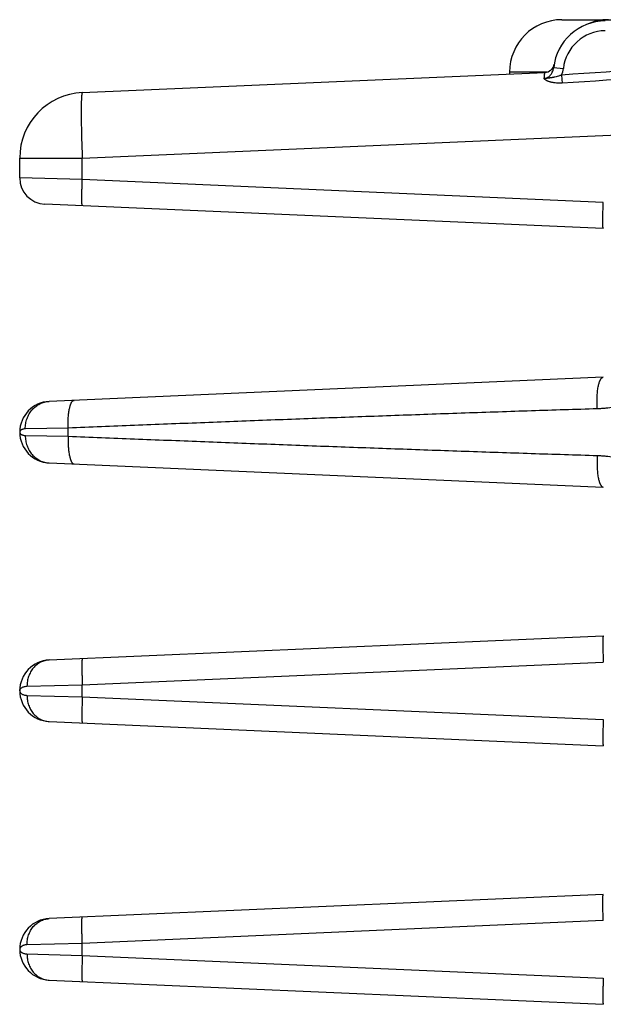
# Model space of a CAD drawing. Header units: inches. Extents: x 0 to 34, y 0 to 22.
# Tile 88 of 103: x 27.15 to 28.041, y 6.975 to 8.479. Entities that reach past the tile are written whole.
import ezdxf

# ---------------------------------------------------------------- set-up
doc = ezdxf.new("R2010")
doc.units = ezdxf.units.IN
doc.header["$LTSCALE"] = 1.87
doc.header["$MEASUREMENT"] = 0
doc.layers.get('0').update_dxf_attribs({"linetype": 'CONTINUOUS'})

msp = doc.modelspace()

# ---------------------------------------------------------------- linework, layer by layer
at = {"color": 7, "linetype": 'CONTINUOUS'}
for p, q in [((27.9778, 8.4788), (29.927, 8.4788)), ((27.9658, 8.4105), (27.9658, 8.4106)), ((27.9658, 8.4105), (27.9658, 8.4103)), ((27.2453, 8.3674), (27.9517, 8.3982)), ((27.8978, 8.3988), (27.8978, 8.3959)), ((27.9552, 8.3988), (27.8978, 8.3988)), ((27.9651, 8.4057), (27.9799, 8.4041)), ((27.9773, 8.3943), (27.9781, 8.3819)), ((27.2453, 8.2675), (28.2497, 8.3113)), ((27.1497, 8.2371), (27.1497, 8.2675)), ((27.1497, 8.2675), (27.2453, 8.2675)), ((27.2453, 8.2346), (27.2453, 8.2675)), ((27.2453, 8.2346), (27.1497, 8.2371)), ((28.0409, 8.1998), (27.2453, 8.2346)), ((28.0409, 8.1599), (27.1879, 8.1971)), ((28.0409, 7.9327), (27.1946, 7.8958)), ((27.2238, 7.8551), (27.1583, 7.8539)), ((27.2238, 7.8425), (27.2238, 7.8551)), ((27.1497, 7.8488), (27.1497, 7.8488)), ((27.1583, 7.8437), (27.2238, 7.8425)), ((27.1946, 7.8018), (28.0409, 7.7649)), ((27.1946, 7.5008), (28.0409, 7.5377)), ((27.2453, 7.463), (28.0409, 7.4977)), ((27.1608, 7.4608), (27.2453, 7.463)), ((27.2453, 7.4446), (27.2453, 7.463)), ((27.1497, 7.4538), (27.1497, 7.4538)), ((27.1608, 7.4468), (27.2453, 7.4446)), ((27.2453, 7.4446), (28.0409, 7.4098)), ((27.1946, 7.4068), (28.0409, 7.3699)), ((28.0409, 7.1427), (27.1946, 7.1058)), ((28.0409, 7.1027), (27.2453, 7.068)), ((27.1497, 7.0588), (27.1497, 7.0588)), ((27.2453, 7.068), (27.1608, 7.0658)), ((27.2453, 7.0496), (27.2453, 7.068)), ((27.1608, 7.0518), (27.2453, 7.0496)), ((27.2453, 7.0496), (28.0409, 7.0148)), ((27.1946, 7.0118), (28.0409, 6.9749))]:
    msp.add_line(p, q, dxfattribs=at)
msp.add_lwpolyline([(27.9658, 8.4103), (27.9657, 8.4101), (27.9657, 8.41), (27.9657, 8.4098), (27.9656, 8.4096), (27.9656, 8.4094), (27.9655, 8.4091), (27.9654, 8.4088), (27.9653, 8.4085), (27.9652, 8.4083), (27.9651, 8.408), (27.965, 8.4077), (27.9649, 8.4074), (27.9648, 8.4071), (27.9646, 8.4068), (27.9645, 8.4065), (27.9643, 8.4062), (27.9642, 8.4059), (27.964, 8.4056), (27.9638, 8.4053), (27.9636, 8.405), (27.9634, 8.4047), (27.9632, 8.4044), (27.963, 8.4041), (27.9627, 8.4038), (27.9625, 8.4035), (27.9622, 8.4032), (27.9619, 8.4028), (27.9616, 8.4025), (27.9613, 8.4022), (27.961, 8.4019), (27.9606, 8.4016), (27.9602, 8.4013), (27.9598, 8.401), (27.9594, 8.4008), (27.959, 8.4005), (27.9586, 8.4002), (27.9581, 8.4), (27.9576, 8.3997), (27.9575, 8.3996)], dxfattribs=at)
for centre, radius, start, end in [((27.9778, 8.3988), 0.08, 90, 180), ((28.0447, 8.397), 0.08, 90.5, 173.7571), ((28.049, 8.3982), 0.0806, 89.9962, 114.7449), ((28.0445, 8.397), 0.065, 90.5018, 173.7549), ((27.9511, 8.4132), 0.015, 272.5, 350.1932), ((31.8779, -49.3856), 57.9114, 93.592029, 93.862052), ((27.9464, 8.4078), 0.0337, 336.4833, 353.7329), ((32.2979, -58.7186), 67.2394, 93.451686, 93.683543), ((27.2497, 8.2675), 0.1, 92.5, 180), ((27.1897, 8.2371), 0.04, 180, 267.499), ((27.1967, 7.8488), 0.047, 92.5, 267.5), ((27.1967, 7.4538), 0.047, 92.5007, 267.4997), ((27.1967, 7.0588), 0.047, 92.4972, 267.4997)]:
    msp.add_arc(centre, radius, start, end, dxfattribs=at)
for points, knots in [([(27.9507, 8.3889), (27.9512, 8.3889), (27.9523, 8.3891), (27.9537, 8.3895), (27.9551, 8.3901), (27.9569, 8.3911), (27.9584, 8.3923), (27.9598, 8.3938), (27.9611, 8.3953), (27.9625, 8.3973), (27.9637, 8.4), (27.9647, 8.4028), (27.965, 8.4047), (27.9651, 8.4057)], [0, 0, 0, 0, 0.064483, 0.128639, 0.192359, 0.255608, 0.380829, 0.443053, 0.505062, 0.628647, 0.752136, 0.875844, 1, 1, 1, 1]), ([(27.9507, 8.3889), (27.9508, 8.3896), (27.9508, 8.3906), (27.951, 8.392), (27.9511, 8.3929), (27.9512, 8.3937), (27.9512, 8.3945), (27.9513, 8.3952), (27.9514, 8.3958), (27.9515, 8.3964), (27.9516, 8.3969), (27.9516, 8.3972), (27.9517, 8.3975), (27.9517, 8.3976), (27.9517, 8.3978), (27.9517, 8.3979), (27.9517, 8.398), (27.9517, 8.3981), (27.9517, 8.3981), (27.9517, 8.3981), (27.9518, 8.3982), (27.9518, 8.3982), (27.9518, 8.3982), (27.9517, 8.3982), (27.9517, 8.3982), (27.9517, 8.3982)], [0, 0, 0, 0, 0.230272, 0.334708, 0.431877, 0.521686, 0.604043, 0.678855, 0.746025, 0.805459, 0.857065, 0.900775, 0.919651, 0.936534, 0.951422, 0.964312, 0.975203, 0.984096, 0.987793, 0.990991, 0.993691, 0.995894, 0.997606, 0.998836, 1, 1, 1, 1]), ([(27.9773, 8.3943), (27.9768, 8.3941), (27.9756, 8.3936), (27.9734, 8.3928), (27.9706, 8.392), (27.9677, 8.3913), (27.9655, 8.3908), (27.9639, 8.3905), (27.9625, 8.3903), (27.9614, 8.3901), (27.9606, 8.39), (27.9599, 8.3899), (27.9591, 8.3897), (27.9583, 8.3896), (27.9575, 8.3895), (27.9567, 8.3894), (27.956, 8.3893), (27.9555, 8.3893), (27.9551, 8.3892), (27.9546, 8.3892), (27.9543, 8.3891), (27.954, 8.3891), (27.9537, 8.3891), (27.9534, 8.389), (27.9532, 8.389), (27.9529, 8.389), (27.9527, 8.3889), (27.9524, 8.3889), (27.9521, 8.3889), (27.9518, 8.3889), (27.9515, 8.3889), (27.9512, 8.3889), (27.9509, 8.3889), (27.9507, 8.3889)], [0, 0, 0, 0, 0.066404, 0.132564, 0.26326, 0.390673, 0.452845, 0.513932, 0.573985, 0.603676, 0.633198, 0.662616, 0.691985, 0.721342, 0.750728, 0.780252, 0.810031, 0.82502, 0.84007, 0.855222, 0.870593, 0.8784, 0.886308, 0.902379, 0.910482, 0.91859, 0.926675, 0.934729, 0.950827, 0.958915, 0.967057, 0.983488, 1, 1, 1, 1]), ([(27.9781, 8.3819), (27.9767, 8.3818), (27.9738, 8.3818), (27.9695, 8.3819), (27.9661, 8.3823), (27.9634, 8.3828), (27.9615, 8.3832), (27.9596, 8.3837), (27.9579, 8.3843), (27.9565, 8.3848), (27.9554, 8.3853), (27.9547, 8.3856), (27.954, 8.386), (27.9534, 8.3864), (27.9528, 8.3867), (27.9525, 8.3869), (27.9522, 8.3872), (27.9519, 8.3874), (27.9517, 8.3876), (27.9515, 8.3878), (27.9513, 8.388), (27.9511, 8.3882), (27.951, 8.3883), (27.9509, 8.3884), (27.9509, 8.3885), (27.9508, 8.3886), (27.9508, 8.3887), (27.9508, 8.3887), (27.9507, 8.3888), (27.9507, 8.3888), (27.9507, 8.3889)], [0, 0, 0, 0, 0.148161, 0.294565, 0.437436, 0.50691, 0.574664, 0.640351, 0.703574, 0.763885, 0.792796, 0.820781, 0.847766, 0.873668, 0.898398, 0.910293, 0.921854, 0.933062, 0.943896, 0.95434, 0.964377, 0.97398, 0.978608, 0.983121, 0.987528, 0.991823, 0.99392, 0.995991, 0.998035, 1, 1, 1, 1]), ([(27.2453, 8.3674), (27.2453, 8.3674), (27.2452, 8.3674), (27.2452, 8.3674), (27.2451, 8.3673), (27.2451, 8.3673), (27.245, 8.3672), (27.245, 8.3671), (27.2449, 8.3669), (27.2448, 8.3666), (27.2447, 8.3663), (27.2446, 8.3659), (27.2445, 8.3654), (27.2444, 8.3649), (27.2444, 8.3643), (27.2443, 8.3637), (27.2442, 8.3628), (27.2441, 8.3614), (27.244, 8.3597), (27.2439, 8.3577), (27.2438, 8.3555), (27.2437, 8.353), (27.2436, 8.3494), (27.2435, 8.3444), (27.2435, 8.3378), (27.2435, 8.3306), (27.2436, 8.3228), (27.2438, 8.3144), (27.244, 8.3055), (27.2442, 8.2964), (27.2446, 8.2836), (27.245, 8.274), (27.2453, 8.2675)], [0, 0, 0, 0, 0.000538, 0.001117, 0.001768, 0.002516, 0.003375, 0.004356, 0.006706, 0.009601, 0.013055, 0.017078, 0.021672, 0.026839, 0.03258, 0.038894, 0.045777, 0.06124, 0.078942, 0.098843, 0.1209, 0.145063, 0.171274, 0.229591, 0.295301, 0.367779, 0.446332, 0.53021, 0.618609, 0.710683, 0.805549, 1, 1, 1, 1]), ([(27.2453, 8.1946), (27.2453, 8.1946), (27.2453, 8.1946), (27.2452, 8.1947), (27.2452, 8.1947), (27.2452, 8.1947), (27.2451, 8.1948), (27.2451, 8.1949), (27.2451, 8.1951), (27.245, 8.1952), (27.245, 8.1955), (27.2449, 8.1959), (27.2449, 8.1964), (27.2448, 8.197), (27.2448, 8.1977), (27.2447, 8.1985), (27.2447, 8.1994), (27.2447, 8.2004), (27.2446, 8.2018), (27.2446, 8.2038), (27.2446, 8.2064), (27.2446, 8.2093), (27.2446, 8.2125), (27.2447, 8.2158), (27.2448, 8.2194), (27.2449, 8.223), (27.245, 8.2281), (27.2452, 8.232), (27.2453, 8.2346)], [0, 0, 0, 0, 0.001107, 0.001759, 0.002507, 0.004344, 0.006695, 0.00959, 0.013044, 0.017066, 0.02166, 0.032569, 0.045765, 0.061228, 0.07893, 0.098832, 0.120889, 0.145052, 0.171263, 0.229581, 0.295292, 0.367771, 0.446325, 0.530204, 0.618604, 0.710679, 0.805546, 1, 1, 1, 1]), ([(28.0409, 8.1599), (28.0409, 8.1599), (28.0409, 8.1599), (28.0409, 8.1599), (28.0408, 8.1599), (28.0408, 8.16), (28.0408, 8.1601), (28.0407, 8.1602), (28.0407, 8.1603), (28.0407, 8.1605), (28.0406, 8.1607), (28.0406, 8.1611), (28.0405, 8.1617), (28.0404, 8.1623), (28.0404, 8.163), (28.0403, 8.1638), (28.0403, 8.1647), (28.0403, 8.1656), (28.0402, 8.1671), (28.0402, 8.1691), (28.0402, 8.1717), (28.0402, 8.1746), (28.0403, 8.1777), (28.0403, 8.1811), (28.0404, 8.1846), (28.0405, 8.1883), (28.0407, 8.1934), (28.0408, 8.1972), (28.0409, 8.1998)], [0, 0, 0, 0, 0.001107, 0.001759, 0.002507, 0.004344, 0.006695, 0.00959, 0.013044, 0.017066, 0.02166, 0.032569, 0.045765, 0.061228, 0.07893, 0.098832, 0.120889, 0.145052, 0.171263, 0.229581, 0.295292, 0.367771, 0.446325, 0.530204, 0.618604, 0.710679, 0.805546, 1, 1, 1, 1]), ([(28.0319, 7.8844), (28.0318, 7.8859), (28.0316, 7.8889), (28.0314, 7.8933), (28.0314, 7.8978), (28.0315, 7.9021), (28.0317, 7.9063), (28.032, 7.9104), (28.0325, 7.9142), (28.033, 7.9178), (28.0336, 7.9206), (28.0341, 7.9226), (28.0346, 7.924), (28.035, 7.9254), (28.0354, 7.9266), (28.0359, 7.9277), (28.0364, 7.9287), (28.0369, 7.9296), (28.0375, 7.9304), (28.038, 7.9311), (28.0386, 7.9316), (28.0391, 7.9321), (28.0397, 7.9324), (28.0403, 7.9326), (28.0407, 7.9327), (28.0409, 7.9327)], [0, 0, 0, 0, 0.087102, 0.174543, 0.261392, 0.346722, 0.429631, 0.509249, 0.584756, 0.655397, 0.720497, 0.750789, 0.779491, 0.806554, 0.831937, 0.855614, 0.877575, 0.897827, 0.916406, 0.933376, 0.948845, 0.962974, 0.975994, 0.98821, 1, 1, 1, 1]), ([(27.1583, 7.8539), (27.1582, 7.8552), (27.1583, 7.8579), (27.1588, 7.8618), (27.1596, 7.8657), (27.1608, 7.8695), (27.1623, 7.8732), (27.1641, 7.8766), (27.1662, 7.8799), (27.1686, 7.8829), (27.1712, 7.8857), (27.1741, 7.8882), (27.1772, 7.8903), (27.1804, 7.8922), (27.1838, 7.8936), (27.1874, 7.8947), (27.191, 7.8955), (27.1934, 7.8957), (27.1946, 7.8958)], [0, 0, 0, 0, 0.065309, 0.130483, 0.19543, 0.260062, 0.324306, 0.388098, 0.451392, 0.514157, 0.576384, 0.63808, 0.699276, 0.760018, 0.820374, 0.880426, 0.940266, 1, 1, 1, 1]), ([(27.2238, 7.8551), (27.2237, 7.8565), (27.2236, 7.8592), (27.2236, 7.8632), (27.2237, 7.8672), (27.2239, 7.8711), (27.2242, 7.8748), (27.2245, 7.8784), (27.225, 7.8817), (27.2256, 7.8847), (27.2262, 7.8871), (27.2267, 7.8889), (27.227, 7.8901), (27.2274, 7.8912), (27.2279, 7.8922), (27.2283, 7.8932), (27.2287, 7.894), (27.2292, 7.8948), (27.2297, 7.8955), (27.2302, 7.896), (27.2307, 7.8965), (27.2312, 7.8969), (27.2317, 7.8972), (27.2322, 7.8974), (27.2326, 7.8974), (27.2328, 7.8974)], [0, 0, 0, 0, 0.091003, 0.181206, 0.269803, 0.356, 0.439034, 0.518182, 0.592769, 0.662183, 0.725888, 0.75546, 0.78345, 0.80982, 0.834546, 0.857614, 0.879026, 0.898802, 0.916985, 0.933649, 0.948904, 0.962913, 0.975896, 0.988143, 1, 1, 1, 1]), ([(28.0319, 7.8844), (28.0151, 7.8839), (27.9815, 7.8829), (27.9142, 7.8807), (27.83, 7.8779), (27.729, 7.8743), (27.628, 7.8707), (27.527, 7.8669), (27.4259, 7.863), (27.3249, 7.8591), (27.2575, 7.8564), (27.2238, 7.8551)], [0, 0, 0, 0, 0.062427, 0.12487, 0.249794, 0.374761, 0.499762, 0.624791, 0.749842, 0.874913, 1, 1, 1, 1]), ([(28.0817, 7.8928), (28.0737, 7.8903), (28.0614, 7.8873), (28.0467, 7.8854), (28.0383, 7.8847), (28.0341, 7.8845), (28.0319, 7.8844)], [0, 0, 0, 0, 0.498104, 0.748659, 0.874239, 1, 1, 1, 1]), ([(27.1583, 7.8539), (27.1576, 7.8538), (27.1563, 7.8537), (27.1546, 7.8534), (27.1533, 7.8529), (27.1524, 7.8525), (27.1518, 7.8522), (27.1513, 7.8518), (27.1507, 7.8513), (27.1503, 7.8507), (27.15, 7.8501), (27.1498, 7.8497), (27.1497, 7.8493), (27.1497, 7.849), (27.1497, 7.8488)], [0, 0, 0, 0, 0.185007, 0.348863, 0.493203, 0.558618, 0.619805, 0.677034, 0.73062, 0.828295, 0.873388, 0.916508, 0.958374, 1, 1, 1, 1]), ([(27.1497, 7.8488), (27.1497, 7.8486), (27.1497, 7.8483), (27.1498, 7.8479), (27.15, 7.8474), (27.1503, 7.8469), (27.1507, 7.8463), (27.1513, 7.8458), (27.1518, 7.8454), (27.1524, 7.8451), (27.1533, 7.8447), (27.1546, 7.8442), (27.1563, 7.8438), (27.1576, 7.8437), (27.1583, 7.8437)], [0, 0, 0, 0, 0.04156, 0.083485, 0.126654, 0.171746, 0.269399, 0.322985, 0.380212, 0.441395, 0.506807, 0.651145, 0.814998, 1, 1, 1, 1]), ([(27.1583, 7.8437), (27.1582, 7.8424), (27.1583, 7.8397), (27.1588, 7.8358), (27.1596, 7.8319), (27.1608, 7.8281), (27.1623, 7.8244), (27.1641, 7.821), (27.1662, 7.8177), (27.1686, 7.8147), (27.1712, 7.8119), (27.1741, 7.8094), (27.1772, 7.8073), (27.1804, 7.8054), (27.1838, 7.804), (27.1874, 7.8029), (27.191, 7.8021), (27.1934, 7.8019), (27.1946, 7.8018)], [0, 0, 0, 0, 0.065309, 0.130483, 0.19543, 0.260063, 0.324306, 0.388099, 0.451392, 0.514157, 0.576384, 0.63808, 0.699276, 0.760018, 0.820374, 0.880426, 0.940266, 1, 1, 1, 1]), ([(27.2238, 7.8425), (27.2237, 7.8411), (27.2236, 7.8384), (27.2236, 7.8343), (27.2237, 7.8304), (27.2239, 7.8265), (27.2242, 7.8228), (27.2245, 7.8192), (27.225, 7.8159), (27.2256, 7.8128), (27.2262, 7.8105), (27.2267, 7.8087), (27.227, 7.8075), (27.2274, 7.8064), (27.2279, 7.8054), (27.2283, 7.8044), (27.2287, 7.8036), (27.2292, 7.8028), (27.2297, 7.8021), (27.2302, 7.8015), (27.2307, 7.8011), (27.2312, 7.8007), (27.2317, 7.8004), (27.2322, 7.8002), (27.2326, 7.8002), (27.2328, 7.8002)], [0, 0, 0, 0, 0.091003, 0.181208, 0.269805, 0.356003, 0.439038, 0.518186, 0.592773, 0.662187, 0.725891, 0.755464, 0.783453, 0.809823, 0.834548, 0.857616, 0.879028, 0.898804, 0.916986, 0.93365, 0.948905, 0.962913, 0.975896, 0.988143, 1, 1, 1, 1]), ([(27.2238, 7.8425), (27.2575, 7.8412), (27.3249, 7.8385), (27.4259, 7.8346), (27.527, 7.8307), (27.628, 7.8269), (27.729, 7.8233), (27.83, 7.8197), (27.931, 7.8163), (27.9983, 7.8142), (28.0319, 7.8132)], [0, 0, 0, 0, 0.125087, 0.250158, 0.375209, 0.500238, 0.625239, 0.750206, 0.87513, 1, 1, 1, 1]), ([(28.0319, 7.8132), (28.0318, 7.8117), (28.0316, 7.8087), (28.0314, 7.8043), (28.0314, 7.7998), (28.0315, 7.7955), (28.0317, 7.7912), (28.032, 7.7872), (28.0325, 7.7834), (28.033, 7.7798), (28.0336, 7.777), (28.0341, 7.775), (28.0346, 7.7736), (28.035, 7.7722), (28.0354, 7.771), (28.0359, 7.7699), (28.0364, 7.7689), (28.0369, 7.768), (28.0375, 7.7672), (28.038, 7.7665), (28.0386, 7.7659), (28.0391, 7.7655), (28.0397, 7.7652), (28.0403, 7.765), (28.0407, 7.7649), (28.0409, 7.7649)], [0, 0, 0, 0, 0.0871, 0.174539, 0.261388, 0.346717, 0.429625, 0.509243, 0.58475, 0.655391, 0.720491, 0.750784, 0.779486, 0.806549, 0.831933, 0.855611, 0.877572, 0.897825, 0.916404, 0.933374, 0.948844, 0.962974, 0.975994, 0.98821, 1, 1, 1, 1]), ([(28.0319, 7.8132), (28.0341, 7.8131), (28.0383, 7.8129), (28.0467, 7.8122), (28.0551, 7.8111), (28.0634, 7.8096), (28.0696, 7.8082), (28.0757, 7.8066), (28.0797, 7.8054), (28.0817, 7.8048)], [0, 0, 0, 0, 0.125714, 0.251246, 0.501707, 0.626648, 0.75136, 0.87582, 1, 1, 1, 1]), ([(28.0409, 7.5377), (28.0409, 7.5377), (28.0409, 7.5377), (28.0409, 7.5377), (28.0408, 7.5376), (28.0408, 7.5376), (28.0408, 7.5375), (28.0407, 7.5374), (28.0407, 7.5373), (28.0407, 7.5371), (28.0406, 7.5368), (28.0406, 7.5365), (28.0405, 7.5359), (28.0404, 7.5353), (28.0404, 7.5346), (28.0403, 7.5338), (28.0403, 7.5329), (28.0403, 7.532), (28.0402, 7.5305), (28.0402, 7.5285), (28.0402, 7.5259), (28.0402, 7.523), (28.0403, 7.5199), (28.0403, 7.5165), (28.0404, 7.513), (28.0405, 7.5093), (28.0407, 7.5042), (28.0408, 7.5003), (28.0409, 7.4977)], [0, 0, 0, 0, 0.001107, 0.001759, 0.002507, 0.004344, 0.006695, 0.00959, 0.013044, 0.017066, 0.02166, 0.032569, 0.045765, 0.061228, 0.07893, 0.098832, 0.120889, 0.145052, 0.171263, 0.229581, 0.295292, 0.367771, 0.446325, 0.530204, 0.618604, 0.710679, 0.805546, 1, 1, 1, 1]), ([(27.1946, 7.5008), (27.1935, 7.5007), (27.1912, 7.5005), (27.1879, 7.4998), (27.1846, 7.4987), (27.1814, 7.4973), (27.1784, 7.4956), (27.1756, 7.4935), (27.1729, 7.4912), (27.1704, 7.4885), (27.1682, 7.4857), (27.1663, 7.4825), (27.1646, 7.4792), (27.1632, 7.4758), (27.1621, 7.4721), (27.1614, 7.4684), (27.1609, 7.4646), (27.1608, 7.4621), (27.1608, 7.4608)], [0, 0, 0, 0, 0.05885, 0.117843, 0.177116, 0.236794, 0.296985, 0.357774, 0.419226, 0.481375, 0.544232, 0.607783, 0.671986, 0.73678, 0.802083, 0.867797, 0.933809, 1, 1, 1, 1]), ([(27.2453, 7.503), (27.2453, 7.503), (27.2453, 7.503), (27.2452, 7.5029), (27.2452, 7.5029), (27.2452, 7.5029), (27.2451, 7.5028), (27.2451, 7.5027), (27.2451, 7.5025), (27.245, 7.5024), (27.245, 7.5021), (27.2449, 7.5017), (27.2449, 7.5012), (27.2448, 7.5006), (27.2448, 7.4999), (27.2447, 7.4991), (27.2447, 7.4982), (27.2447, 7.4972), (27.2446, 7.4958), (27.2446, 7.4938), (27.2446, 7.4912), (27.2446, 7.4883), (27.2446, 7.4851), (27.2447, 7.4818), (27.2448, 7.4782), (27.2449, 7.4746), (27.245, 7.4695), (27.2452, 7.4656), (27.2453, 7.463)], [0, 0, 0, 0, 0.001107, 0.001759, 0.002507, 0.004344, 0.006695, 0.00959, 0.013044, 0.017066, 0.02166, 0.032569, 0.045765, 0.061228, 0.07893, 0.098832, 0.120889, 0.145052, 0.171263, 0.229581, 0.295292, 0.367771, 0.446325, 0.530204, 0.618604, 0.710679, 0.805546, 1, 1, 1, 1]), ([(27.1497, 7.4538), (27.1497, 7.454), (27.1497, 7.4544), (27.1498, 7.455), (27.15, 7.4556), (27.1504, 7.4562), (27.1508, 7.4568), (27.1512, 7.4573), (27.1518, 7.4579), (27.1527, 7.4586), (27.1541, 7.4593), (27.156, 7.4601), (27.1583, 7.4606), (27.16, 7.4608), (27.1608, 7.4608)], [0, 0, 0, 0, 0.042201, 0.084821, 0.128819, 0.174758, 0.223022, 0.274017, 0.328148, 0.385752, 0.512369, 0.655896, 0.81792, 1, 1, 1, 1]), ([(27.1497, 7.4538), (27.1497, 7.4536), (27.1497, 7.4532), (27.1498, 7.4526), (27.15, 7.452), (27.1505, 7.4512), (27.1511, 7.4504), (27.1518, 7.4497), (27.1527, 7.449), (27.1541, 7.4482), (27.156, 7.4475), (27.1583, 7.447), (27.16, 7.4468), (27.1608, 7.4468)], [0, 0, 0, 0, 0.042199, 0.084919, 0.128952, 0.174872, 0.273971, 0.32811, 0.385716, 0.512338, 0.655875, 0.817909, 1, 1, 1, 1]), ([(27.1608, 7.4468), (27.1608, 7.4455), (27.1609, 7.443), (27.1614, 7.4392), (27.1621, 7.4355), (27.1632, 7.4318), (27.1646, 7.4284), (27.1663, 7.425), (27.1682, 7.4219), (27.1704, 7.419), (27.1729, 7.4164), (27.1756, 7.4141), (27.1784, 7.412), (27.1814, 7.4103), (27.1846, 7.4089), (27.1879, 7.4078), (27.1912, 7.4071), (27.1935, 7.4069), (27.1946, 7.4068)], [0, 0, 0, 0, 0.066191, 0.132203, 0.197917, 0.263219, 0.328014, 0.392217, 0.455768, 0.518625, 0.580774, 0.642226, 0.703015, 0.763206, 0.822884, 0.882157, 0.94115, 1, 1, 1, 1]), ([(27.2453, 7.4446), (27.2452, 7.442), (27.245, 7.4381), (27.2449, 7.433), (27.2448, 7.4294), (27.2447, 7.4258), (27.2446, 7.4225), (27.2446, 7.4193), (27.2446, 7.4164), (27.2446, 7.4138), (27.2446, 7.4118), (27.2447, 7.4104), (27.2447, 7.4094), (27.2447, 7.4085), (27.2448, 7.4077), (27.2448, 7.407), (27.2449, 7.4064), (27.2449, 7.4059), (27.245, 7.4055), (27.245, 7.4052), (27.2451, 7.4051), (27.2451, 7.4049), (27.2451, 7.4048), (27.2452, 7.4047), (27.2452, 7.4047), (27.2452, 7.4047), (27.2453, 7.4046), (27.2453, 7.4046), (27.2453, 7.4046)], [0, 0, 0, 0, 0.194454, 0.289321, 0.381396, 0.469796, 0.553675, 0.632229, 0.704708, 0.770419, 0.828737, 0.854948, 0.879111, 0.901168, 0.92107, 0.938772, 0.954235, 0.967431, 0.97834, 0.982934, 0.986956, 0.99041, 0.993305, 0.995656, 0.997493, 0.998241, 0.998893, 1, 1, 1, 1]), ([(28.0409, 7.4098), (28.0408, 7.4072), (28.0407, 7.4034), (28.0405, 7.3983), (28.0404, 7.3946), (28.0403, 7.3911), (28.0403, 7.3877), (28.0402, 7.3846), (28.0402, 7.3817), (28.0402, 7.3791), (28.0402, 7.3771), (28.0403, 7.3756), (28.0403, 7.3747), (28.0403, 7.3738), (28.0404, 7.373), (28.0404, 7.3723), (28.0405, 7.3717), (28.0406, 7.3711), (28.0406, 7.3707), (28.0407, 7.3705), (28.0407, 7.3703), (28.0407, 7.3702), (28.0408, 7.3701), (28.0408, 7.37), (28.0408, 7.3699), (28.0409, 7.3699), (28.0409, 7.3699), (28.0409, 7.3699), (28.0409, 7.3699)], [0, 0, 0, 0, 0.194454, 0.289321, 0.381396, 0.469796, 0.553675, 0.632229, 0.704708, 0.770419, 0.828737, 0.854948, 0.879111, 0.901168, 0.92107, 0.938772, 0.954235, 0.967431, 0.97834, 0.982934, 0.986956, 0.99041, 0.993305, 0.995656, 0.997493, 0.998241, 0.998893, 1, 1, 1, 1]), ([(28.0409, 7.1027), (28.0408, 7.1053), (28.0407, 7.1092), (28.0405, 7.1143), (28.0404, 7.118), (28.0403, 7.1215), (28.0403, 7.1249), (28.0402, 7.128), (28.0402, 7.1309), (28.0402, 7.1335), (28.0402, 7.1355), (28.0403, 7.137), (28.0403, 7.1379), (28.0403, 7.1388), (28.0404, 7.1396), (28.0404, 7.1403), (28.0405, 7.1409), (28.0406, 7.1415), (28.0406, 7.1418), (28.0407, 7.1421), (28.0407, 7.1423), (28.0407, 7.1424), (28.0408, 7.1425), (28.0408, 7.1426), (28.0408, 7.1426), (28.0409, 7.1427), (28.0409, 7.1427), (28.0409, 7.1427), (28.0409, 7.1427)], [0, 0, 0, 0, 0.194454, 0.289321, 0.381396, 0.469796, 0.553675, 0.632229, 0.704708, 0.770419, 0.828737, 0.854948, 0.879111, 0.901168, 0.92107, 0.938772, 0.954235, 0.967431, 0.97834, 0.982934, 0.986956, 0.99041, 0.993305, 0.995656, 0.997493, 0.998241, 0.998893, 1, 1, 1, 1]), ([(27.1608, 7.0658), (27.1608, 7.0671), (27.1609, 7.0696), (27.1614, 7.0734), (27.1621, 7.0771), (27.1632, 7.0808), (27.1646, 7.0842), (27.1663, 7.0875), (27.1682, 7.0907), (27.1704, 7.0935), (27.1729, 7.0962), (27.1756, 7.0985), (27.1784, 7.1006), (27.1814, 7.1023), (27.1846, 7.1037), (27.1879, 7.1048), (27.1912, 7.1055), (27.1935, 7.1057), (27.1946, 7.1058)], [0, 0, 0, 0, 0.066191, 0.132203, 0.197917, 0.26322, 0.328014, 0.392217, 0.455768, 0.518625, 0.580775, 0.642226, 0.703015, 0.763206, 0.822884, 0.882157, 0.94115, 1, 1, 1, 1]), ([(27.2453, 7.068), (27.2452, 7.0706), (27.245, 7.0745), (27.2449, 7.0796), (27.2448, 7.0832), (27.2447, 7.0868), (27.2446, 7.0901), (27.2446, 7.0933), (27.2446, 7.0962), (27.2446, 7.0988), (27.2446, 7.1008), (27.2447, 7.1022), (27.2447, 7.1032), (27.2447, 7.1041), (27.2448, 7.1049), (27.2448, 7.1056), (27.2449, 7.1062), (27.2449, 7.1067), (27.245, 7.1071), (27.245, 7.1074), (27.2451, 7.1075), (27.2451, 7.1077), (27.2451, 7.1078), (27.2452, 7.1079), (27.2452, 7.1079), (27.2452, 7.1079), (27.2453, 7.108), (27.2453, 7.108), (27.2453, 7.108)], [0, 0, 0, 0, 0.194454, 0.289321, 0.381396, 0.469796, 0.553675, 0.632229, 0.704708, 0.770419, 0.828737, 0.854948, 0.879111, 0.901168, 0.92107, 0.938772, 0.954235, 0.967431, 0.97834, 0.982934, 0.986956, 0.99041, 0.993305, 0.995656, 0.997493, 0.998241, 0.998893, 1, 1, 1, 1]), ([(27.1608, 7.0658), (27.16, 7.0658), (27.1583, 7.0656), (27.1564, 7.0652), (27.155, 7.0647), (27.1538, 7.0642), (27.1527, 7.0636), (27.1518, 7.0629), (27.1511, 7.0622), (27.1505, 7.0614), (27.1501, 7.0606), (27.1498, 7.06), (27.1497, 7.0594), (27.1497, 7.059), (27.1497, 7.0588)], [0, 0, 0, 0, 0.182021, 0.344025, 0.41806, 0.487665, 0.614314, 0.671941, 0.726106, 0.825268, 0.871209, 0.915231, 0.957889, 1, 1, 1, 1]), ([(27.1497, 7.0588), (27.1497, 7.0586), (27.1497, 7.0582), (27.1498, 7.0575), (27.1501, 7.057), (27.1504, 7.0564), (27.1508, 7.0558), (27.1514, 7.055), (27.1523, 7.0543), (27.1532, 7.0537), (27.1544, 7.0531), (27.156, 7.0525), (27.1583, 7.052), (27.16, 7.0518), (27.1608, 7.0518)], [0, 0, 0, 0, 0.042267, 0.08507, 0.129149, 0.175083, 0.223358, 0.274396, 0.386069, 0.447439, 0.512801, 0.656273, 0.818157, 1, 1, 1, 1]), ([(27.1608, 7.0518), (27.1608, 7.0505), (27.1609, 7.048), (27.1614, 7.0442), (27.1621, 7.0405), (27.1632, 7.0368), (27.1646, 7.0334), (27.1663, 7.03), (27.1682, 7.0269), (27.1704, 7.024), (27.1729, 7.0214), (27.1756, 7.0191), (27.1784, 7.017), (27.1814, 7.0153), (27.1846, 7.0139), (27.1879, 7.0128), (27.1912, 7.0121), (27.1935, 7.0119), (27.1946, 7.0118)], [0, 0, 0, 0, 0.066191, 0.132203, 0.197917, 0.263219, 0.328014, 0.392217, 0.455768, 0.518625, 0.580774, 0.642226, 0.703015, 0.763206, 0.822884, 0.882157, 0.94115, 1, 1, 1, 1]), ([(27.2453, 7.0496), (27.2452, 7.047), (27.245, 7.0431), (27.2449, 7.038), (27.2448, 7.0344), (27.2447, 7.0308), (27.2446, 7.0275), (27.2446, 7.0243), (27.2446, 7.0214), (27.2446, 7.0188), (27.2446, 7.0168), (27.2447, 7.0154), (27.2447, 7.0144), (27.2447, 7.0135), (27.2448, 7.0127), (27.2448, 7.012), (27.2449, 7.0114), (27.2449, 7.0109), (27.245, 7.0105), (27.245, 7.0102), (27.2451, 7.0101), (27.2451, 7.0099), (27.2451, 7.0098), (27.2452, 7.0097), (27.2452, 7.0097), (27.2452, 7.0097), (27.2453, 7.0096), (27.2453, 7.0096), (27.2453, 7.0096)], [0, 0, 0, 0, 0.194454, 0.289321, 0.381396, 0.469796, 0.553675, 0.632229, 0.704708, 0.770419, 0.828737, 0.854948, 0.879111, 0.901168, 0.92107, 0.938772, 0.954235, 0.967431, 0.97834, 0.982934, 0.986956, 0.99041, 0.993305, 0.995656, 0.997493, 0.998241, 0.998893, 1, 1, 1, 1]), ([(28.0409, 7.0148), (28.0408, 7.0122), (28.0407, 7.0084), (28.0405, 7.0033), (28.0404, 6.9996), (28.0403, 6.9961), (28.0403, 6.9927), (28.0402, 6.9896), (28.0402, 6.9867), (28.0402, 6.9841), (28.0402, 6.9821), (28.0403, 6.9806), (28.0403, 6.9797), (28.0403, 6.9788), (28.0404, 6.978), (28.0404, 6.9773), (28.0405, 6.9767), (28.0406, 6.9761), (28.0406, 6.9757), (28.0407, 6.9755), (28.0407, 6.9753), (28.0407, 6.9752), (28.0408, 6.9751), (28.0408, 6.975), (28.0408, 6.9749), (28.0409, 6.9749), (28.0409, 6.9749), (28.0409, 6.9749), (28.0409, 6.9749)], [0, 0, 0, 0, 0.194454, 0.289321, 0.381396, 0.469796, 0.553675, 0.632229, 0.704708, 0.770419, 0.828737, 0.854948, 0.879111, 0.901168, 0.92107, 0.938772, 0.954235, 0.967431, 0.97834, 0.982934, 0.986956, 0.99041, 0.993305, 0.995656, 0.997493, 0.998241, 0.998893, 1, 1, 1, 1])]:
    msp.add_open_spline(points, degree=3, knots=knots, dxfattribs=at)
msp.add_open_spline([(27.1497, 7.0588), (27.1497, 7.0588), (27.1497, 7.0588), (27.1497, 7.0588)], degree=3, dxfattribs=at)
msp.add_open_spline([(27.1497, 7.0588), (27.1497, 7.0588), (27.1497, 7.0588), (27.1497, 7.0588)], degree=3, dxfattribs=at)

doc.saveas('drawing.dxf')
